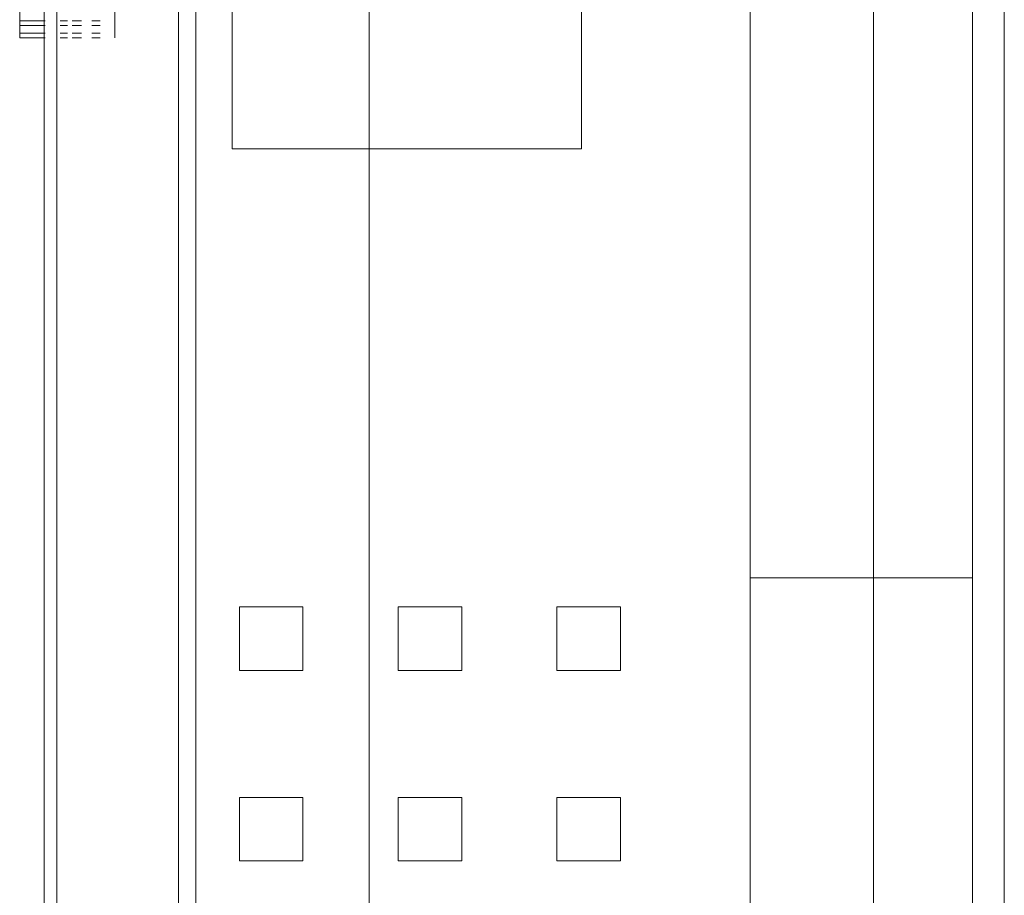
# Model space of a CAD drawing. Header units: millimetres. Extents: x -80560 to 110805, y -11020 to 52719.
# Tile 131 of 184: x 66940 to 67095, y 41650 to 41788. Entities that reach past the tile are written whole.
import ezdxf

# ---------------------------------------------------------------- set-up
doc = ezdxf.new("R2010")
doc.units = ezdxf.units.MM
doc.layers.add('I-FURN', color=30, linetype='Continuous', lineweight=18)

# ---------------------------------------------------------------- blocks, each defined once
blk = doc.blocks.new('82_kopieerapparaat_Sharp - std-V178-DO_01 eerste verdieping')
at = {"layer": 'I-FURN'}
for p, q in [((-315, -200), (318.74, -200)), ((243.12, -200), (-231.88, -200)), ((-100, -205), (-315, -205)), ((-231.88, -205), (243.12, -205)), ((40, -205), (-100, -205)), ((-100, -240), (-100, -205)), ((-247.02, -220.58), (260.21, -220.58)), ((260.21, -220.58), (-247.02, -220.58)), ((-315, -240), (-100, -240)), ((243.12, -240), (-231.88, -240)), ((-100, -240), (40, -240)), ((-85.4, -260.42), (-95.4, -260.42)), ((-95.4, -260.42), (-95.4, -270.42)), ((-95.4, -270.42), (-95.4, -260.42)), ((-95.4, -260.42), (-85.4, -260.42)), ((-85.4, -270.42), (-85.4, -260.42)), ((-85.4, -260.42), (-85.4, -270.42)), ((-55.4, -260.42), (-65.4, -260.42)), ((-65.4, -260.42), (-65.4, -270.42)), ((-65.4, -270.42), (-65.4, -260.42)), ((-65.4, -260.42), (-55.4, -260.42)), ((-55.4, -270.42), (-55.4, -260.42)), ((-55.4, -260.42), (-55.4, -270.42)), ((-167.54, -266.57), (-272.54, -266.57)), ((-272.54, -266.57), (-167.54, -266.57)), ((-167.54, -321.57), (-167.54, -266.57)), ((-167.54, -266.57), (-167.54, -321.57)), ((-95.4, -270.42), (-85.4, -270.42)), ((-85.4, -270.42), (-95.4, -270.42)), ((-65.4, -270.42), (-55.4, -270.42)), ((-55.4, -270.42), (-65.4, -270.42)), ((-85.4, -285.42), (-95.4, -285.42)), ((-95.4, -285.42), (-95.4, -295.42)), ((-95.4, -295.42), (-95.4, -285.42)), ((-95.4, -285.42), (-85.4, -285.42)), ((-85.4, -295.42), (-85.4, -285.42)), ((-85.4, -285.42), (-85.4, -295.42)), ((-55.4, -285.42), (-65.4, -285.42)), ((-65.4, -285.42), (-65.4, -295.42)), ((-65.4, -295.42), (-65.4, -285.42)), ((-65.4, -285.42), (-55.4, -285.42)), ((-55.4, -295.42), (-55.4, -285.42)), ((-55.4, -285.42), (-55.4, -295.42)), ((-95.4, -295.42), (-85.4, -295.42)), ((-85.4, -295.42), (-95.4, -295.42)), ((-65.4, -295.42), (-55.4, -295.42)), ((-55.4, -295.42), (-65.4, -295.42)), ((-167.54, -300), (-272.54, -300)), ((-272.54, -300), (-167.54, -300)), ((-167.54, -300), (-272.54, -300)), ((-272.54, -300), (-167.54, -300)), ((-167.54, -300), (-272.54, -300)), ((-272.54, -300), (-167.54, -300)), ((-167.54, -300), (-272.54, -300)), ((-272.54, -300), (-167.54, -300)), ((-272.54, -300), (-167.54, -300)), ((-167.54, -300), (-272.54, -300)), ((-272.54, -300), (-167.54, -300)), ((-167.54, -300), (-272.54, -300)), ((104.5, -300), (-167.54, -300)), ((-167.54, -300), (104.5, -300)), ((104.5, -300), (-167.54, -300)), ((-167.54, -300), (104.5, -300)), ((104.5, -300), (-167.54, -300)), ((-167.54, -300), (104.5, -300)), ((104.5, -300), (-167.54, -300)), ((-167.54, -300), (104.5, -300)), ((-167.54, -300), (104.5, -300)), ((104.5, -300), (-167.54, -300)), ((-167.54, -300), (104.5, -300)), ((104.5, -300), (-167.54, -300)), ((-85.4, -310.42), (-95.4, -310.42)), ((-95.4, -310.42), (-95.4, -320.42)), ((-95.4, -320.42), (-95.4, -310.42)), ((-95.4, -310.42), (-85.4, -310.42)), ((-85.4, -320.42), (-85.4, -310.42)), ((-85.4, -310.42), (-85.4, -320.42)), ((-55.4, -310.42), (-65.4, -310.42)), ((-65.4, -310.42), (-65.4, -320.42)), ((-65.4, -320.42), (-65.4, -310.42)), ((-65.4, -310.42), (-55.4, -310.42)), ((-55.4, -320.42), (-55.4, -310.42)), ((-55.4, -310.42), (-55.4, -320.42)), ((-95.4, -320.42), (-85.4, -320.42)), ((-85.4, -320.42), (-95.4, -320.42)), ((-65.4, -320.42), (-55.4, -320.42)), ((-55.4, -320.42), (-65.4, -320.42)), ((-272.54, -321.57), (-167.54, -321.57)), ((-167.54, -321.57), (-272.54, -321.57)), ((109.9, -327.27), (-240.1, -327.27)), ((-240.1, -327.27), (109.9, -327.27)), ((109.9, -327.27), (-240.1, -327.27)), ((-240.1, -327.27), (109.9, -327.27)), ((109.9, -327.27), (-240.1, -327.27)), ((-240.1, -327.27), (109.9, -327.27)), ((175, -330), (-330, -330)), ((175, -330), (-330, -330)), ((-190.64, -340), (-187.65, -340)), ((-187.65, -340), (-185.71, -340)), ((-185.71, -340), (-186.96, -340)), ((-185.71, -340), (-184.98, -340)), ((-187.65, -342.32), (-187.65, -343.63)), ((-186.96, -342.33), (-186.96, -343.63)), ((-185.71, -342.33), (-185.71, -343.63)), ((-184.98, -342.34), (-184.98, -343.63)), ((-187.65, -345.27), (-187.65, -346.74)), ((-186.96, -345.28), (-186.96, -346.74)), ((-185.71, -345.28), (-185.71, -346.74)), ((-184.98, -345.28), (-184.98, -346.74)), ((-187.65, -347.47), (-187.65, -348.64)), ((-186.96, -347.47), (-186.96, -348.64)), ((-185.71, -347.47), (-185.71, -348.64)), ((-184.98, -347.47), (-184.98, -348.64)), ((-330, -349.15), (330, -349.15)), ((-330, -349.15), (330, -349.15)), ((-330, -351.13), (175, -351.13)), ((-187.65, -350.99), (-187.65, -355)), ((-187.65, -351.13), (-185.71, -351.13)), ((-185.71, -351.13), (-187.65, -351.13)), ((-187.65, -351.13), (-185.71, -351.13)), ((-185.71, -351.13), (-187.65, -351.13)), ((-187.65, -351.13), (-185.71, -351.13)), ((-185.71, -351.13), (-187.65, -351.13)), ((-187.65, -351.13), (-185.71, -351.13)), ((-185.71, -351.13), (-187.65, -351.13)), ((-187.65, -351.13), (-185.71, -351.13)), ((-185.71, -351.13), (-187.65, -351.13)), ((-187.65, -351.13), (-185.71, -351.13)), ((-185.71, -351.13), (-187.65, -351.13)), ((-187.65, -351.13), (-185.71, -351.13)), ((-185.71, -351.13), (-187.65, -351.13)), ((-185.71, -351.13), (-187.65, -351.13)), ((-186.96, -350.99), (-186.96, -355)), ((-185.71, -350.98), (-185.71, -355)), ((-184.98, -350.98), (-184.98, -355)), ((-184.98, -351.13), (109.9, -351.13)), ((109.9, -351.13), (-184.98, -351.13)), ((-184.98, -351.13), (150, -351.13)), ((109.9, -351.13), (-184.98, -351.13)), ((-184.98, -351.13), (109.9, -351.13)), ((109.9, -351.13), (-184.98, -351.13)), ((-184.98, -351.13), (109.9, -351.13)), ((109.9, -351.13), (-184.98, -351.13)), ((-184.98, -351.13), (109.9, -351.13)), ((109.9, -351.13), (-184.98, -351.13)), ((-184.98, -351.13), (109.9, -351.13)), ((109.9, -351.13), (-184.98, -351.13)), ((-184.98, -351.13), (109.9, -351.13)), ((109.9, -351.13), (-184.98, -351.13)), ((175, -351.13), (-184.98, -351.13)), ((-187.65, -355), (-190.64, -355)), ((-185.71, -355), (-187.65, -355)), ((-186.96, -355), (-185.71, -355)), ((-184.98, -355), (-185.71, -355))]:
    blk.add_line(p, q, dxfattribs=at)

msp = doc.modelspace()

# ---------------------------------------------------------------- block references
at = {"layer": 'I-FURN', "rotation": 269.9999999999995}
msp.add_blockref('82_kopieerapparaat_Sharp - std-V178-DO_01 eerste verdieping', (67294.82, 41600), dxfattribs=at)

doc.saveas('drawing.dxf')
